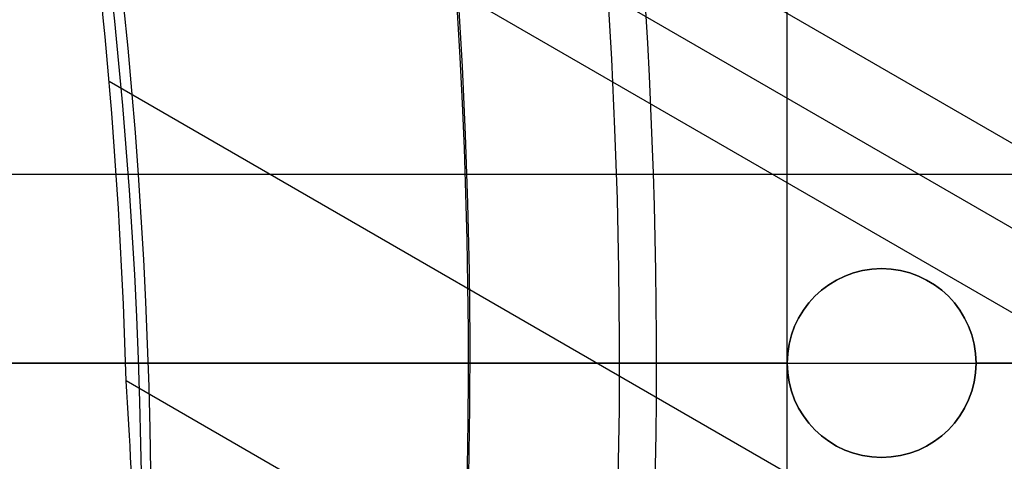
# Model space of a CAD drawing. Extents: x 16119 to 17321, y -6854 to -5812.
# Tile 37 of 68: x 16774.43 to 16784.86, y -6472.55 to -6467.87. Entities that reach past the tile are written whole.
import ezdxf

# ---------------------------------------------------------------- set-up
doc = ezdxf.new("R2010")
doc.units = 0
doc.layers.get('0').update_dxf_attribs({"linetype": 'CONTINUOUS'})
doc.layers.add('BLANCO_METALICO', color=7, linetype='CONTINUOUS')
doc.layers.add('COLOR', color=7, linetype='CONTINUOUS')

msp = doc.modelspace()

# ---------------------------------------------------------------- linework, layer by layer
for p, q in [((17309.19788249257, -6771.858420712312, 56.29548290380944), (16774.57063176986, -6463.19123358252, 56.29548290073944)), ((16774.7973753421, -6464.218909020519, 56.71842638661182), (17308.80957187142, -6772.530994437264, 56.71842638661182)), ((17308.42126124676, -6773.203568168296, 57.14136987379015), (16774.99994242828, -6465.232626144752, 57.14136987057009)), ((16775.38000064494, -6468.522907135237, 57.51170312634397), (17307.09154234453, -6775.506708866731, 57.51170312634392)), ((17305.76182343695, -6777.809849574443, 57.88203638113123), (16775.5601750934, -6471.697785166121, 57.88203637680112))]:
    msp.add_line(p, q)
at = {"extrusion": (0.1124755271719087, 0.1948133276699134, 0.9743700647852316)}
msp.add_lwpolyline([(-17751.20030889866, -2732.071003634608), (-17751.71085849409, -2731.762035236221), (-17752.21940430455, -2731.448370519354), (-17752.72588590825, -2731.130028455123), (-17753.23024307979, -2730.807029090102), (-17753.73241581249, -2730.479393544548), (-17754.23234434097, -2730.147144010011), (-17754.72996916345, -2729.810303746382), (-17755.22523106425, -2729.468897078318), (-17755.71807113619, -2729.122949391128), (-17756.20843080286, -2728.772487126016), (-17756.69625184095, -2728.417537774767), (-17757.18147640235, -2728.058129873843), (-17757.66404703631, -2727.694292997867), (-17758.14390671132, -2727.326057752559), (-17758.62099883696, -2726.953455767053), (-17759.09526728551, -2726.576519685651), (-17759.56665641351, -2726.195283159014), (-17760.03511108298, -2725.80978083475), (-17760.50057668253, -2725.420048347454), (-17760.96299914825, -2725.026122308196), (-17761.42232498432, -2724.62804029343), (-17761.87850128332, -2724.225840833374), (-17762.33147574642, -2723.81956339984), (-17762.78119670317, -2723.409248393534), (-17763.22761313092, -2722.994937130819), (-17763.6706746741, -2722.57667182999), (-17764.11033166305, -2722.154495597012), (-17764.54653513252, -2721.728452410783), (-17764.97923683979, -2721.298587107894), (-17765.40838928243, -2720.864945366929), (-17765.83394571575, -2720.427573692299), (-17766.25586016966, -2719.986519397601), (-17766.6740874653, -2719.541830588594), (-17767.08858323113, -2719.09355614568), (-17767.49930391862, -2718.641745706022), (-17767.90620681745, -2718.186449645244), (-17768.30925007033, -2717.727719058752), (-17768.70839268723, -2717.26560574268), (-17769.10359455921, -2716.800162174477), (-17769.49481647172, -2716.331441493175), (-17769.8820201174, -2715.859497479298), (-17770.26516810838, -2715.384384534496), (-17770.64422398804, -2714.906157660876), (-17771.01915224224, -2714.424872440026), (-17771.38991831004, -2713.940585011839), (-17771.75648859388, -2713.453352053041), (-17772.11883046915, -2712.963230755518), (-17772.47691229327, -2712.470278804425), (-17772.83070341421, -2711.974554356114), (-17773.18017417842, -2711.476116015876), (-17773.52529593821, -2710.975022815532), (-17773.86604105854, -2710.471334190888), (-17774.20238292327, -2709.965109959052), (-17774.53429594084, -2709.456410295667), (-17774.86175554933, -2708.945295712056), (-17775.18473822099, -2708.43182703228), (-17775.50322146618, -2707.916065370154), (-17775.81718383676, -2707.398072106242), (-17776.1266049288, -2706.877908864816), (-17776.43146538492, -2706.355637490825), (-17776.73174689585, -2705.83132002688), (-17777.02743220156, -2705.305018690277), (-17777.31850509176, -2704.776795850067), (-17777.60495040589, -2704.246714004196), (-17777.8867540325, -2703.714835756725), (-17778.16390290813, -2703.181223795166), (-17778.43638501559, -2702.645940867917), (-17778.70418938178, -2702.109049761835), (-17778.96730607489, -2701.57061327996), (-17779.22572620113, -2701.030694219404), (-17779.47944190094, -2700.489355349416), (-17779.72844634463, -2699.946659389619), (-17779.97273372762, -2699.402668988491), (-17780.21229926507, -2698.857446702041), (-17780.44713918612, -2698.311054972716), (-17780.67725072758, -2697.763556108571), (-17780.90263212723, -2697.21501226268), (-17781.12328261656, -2696.665485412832), (-17781.33920241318, -2696.115037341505), (-17781.55039271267, -2695.563729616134), (-17781.75685568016, -2695.011623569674), (-17781.95859444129, -2694.458780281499), (-17782.15561307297, -2693.905260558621), (-17782.34791659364, -2693.351124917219), (-17782.53551095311, -2692.796433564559), (-17782.7184030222, -2692.241246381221), (-17782.89660058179, -2691.685622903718), (-17783.07011231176, -2691.129622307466), (-17783.23894777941, -2690.573303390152), (-17783.40311742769, -2690.016724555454), (-17783.56263256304, -2689.459943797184), (-17783.71750534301, -2688.903018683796), (-17783.86774876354, -2688.346006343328), (-17784.01337664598, -2687.788963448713), (-17784.15440362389, -2687.231946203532), (-17784.29084512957, -2686.675010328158), (-17784.4227173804, -2686.118211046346), (-17784.55003736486, -2685.561603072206), (-17784.67282282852, -2685.005240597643), (-17784.79109225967, -2684.449177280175), (-17784.90486487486, -2683.893466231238), (-17785.0141606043, -2683.338160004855), (-17785.119000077, -2682.783310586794), (-17785.21940460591, -2682.228969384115), (-17785.31539617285, -2681.675187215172), (-17785.40699741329, -2681.122014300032), (-17785.49423160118, -2680.569500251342), (-17785.57712263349, -2680.017694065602), (-17785.65569501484, -2679.466644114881), (-17785.72997384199, -2678.916398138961), (-17785.79998478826, -2678.367003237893), (-17785.86575408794, -2677.81850586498), (-17785.9273085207, -2677.270951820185), (-17785.9846753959, -2676.724386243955), (-17786.03788253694, -2676.178853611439), (-17786.08695826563, -2675.634397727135), (-17786.13193138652, -2675.091061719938), (-17786.17283117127, -2674.54888803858), (-17786.20968734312, -2674.007918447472), (-17786.24253006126, -2673.468194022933), (-17786.2713899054, -2672.929755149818), (-17786.2962978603, -2672.392641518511), (-17786.31728530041, -2671.856892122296), (-17786.3343839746, -2671.322545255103), (-17786.34762599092, -2670.789638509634), (-17786.35704380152, -2670.258208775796), (-17786.36267018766, -2669.728292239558), (-17786.36453824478, -2669.199924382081), (-17786.36273902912, -2668.681383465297), (-17786.35732037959, -2668.161350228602), (-17786.3482510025, -2667.639858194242), (-17786.33549989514, -2667.116941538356), (-17786.31903635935, -2666.592635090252), (-17786.29883001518, -2666.066974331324), (-17786.27485081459, -2665.539995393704), (-17786.24706905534, -2665.011735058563), (-17786.2154553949, -2664.482230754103), (-17786.1799808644, -2663.95152055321), (-17786.14061688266, -2663.419643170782), (-17786.09733527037, -2662.886637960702), (-17786.05010826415, -2662.352544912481), (-17785.9989085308, -2661.817404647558), (-17785.94370918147, -2661.281258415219), (-17785.88448378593, -2660.744148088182), (-17785.82120638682, -2660.206116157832), (-17785.75385151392, -2659.667205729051), (-17785.68239419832, -2659.127460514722), (-17785.60680998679, -2658.586924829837), (-17785.52707495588, -2658.045643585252), (-17785.44316572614, -2657.503662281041), (-17785.35505947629, -2656.961026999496), (-17785.2627339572, -2656.417784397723), (-17785.16616750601, -2655.87398169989), (-17785.06533906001, -2655.329666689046), (-17784.96022817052, -2654.784887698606), (-17784.85081501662, -2654.239693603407), (-17784.73708041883, -2653.694133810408), (-17784.61900585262, -2653.148258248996), (-17784.49657346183, -2652.6021173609), (-17784.3697660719, -2652.055762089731), (-17784.23856720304, -2651.509243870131), (-17784.10296108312, -2650.96261461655), (-17783.96293266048, -2650.415926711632), (-17783.81846761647, -2649.869232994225), (-17783.66955237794, -2649.322586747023), (-17783.51617412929, -2648.776041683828), (-17783.35832082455, -2648.229651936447), (-17783.19598119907, -2647.683472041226), (-17783.02914478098, -2647.137556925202), (-17782.85780190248, -2646.591961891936), (-17782.68194371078, -2646.04674260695), (-17782.50156217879, -2645.501955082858), (-17782.31665011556, -2644.95765566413), (-17782.12720117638, -2644.413901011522), (-17781.93320987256, -2643.870748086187), (-17781.73467158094, -2643.328254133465), (-17781.53158255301, -2642.786476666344), (-17781.32393992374, -2642.245473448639), (-17781.11174172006, -2641.705302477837), (-17780.89498686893, -2641.166021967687), (-17780.67367520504, -2640.627690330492), (-17780.44780747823, -2640.090366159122), (-17780.21738536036, -2639.55410820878), (-17779.98241145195, -2639.018975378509), (-17779.74288928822, -2638.485026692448), (-17779.49882334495, -2637.952321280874), (-17779.25021904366, -2637.420918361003), (-17778.99708275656, -2636.890877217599), (-17778.73942181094, -2636.36225718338), (-17778.47724449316, -2635.835117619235), (-17778.21056005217, -2635.309517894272), (-17777.93937870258, -2634.785517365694), (-17777.66371162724, -2634.26317535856), (-17777.38357097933, -2633.742551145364), (-17777.09896988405, -2633.223703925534), (-17776.80992243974, -2632.7066928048), (-17776.5164437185, -2632.191576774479), (-17776.21854976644, -2631.678414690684), (-17775.91625760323, -2631.167265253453), (-17775.60958522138, -2630.658186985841), (-17775.29855158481, -2630.151238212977), (-17774.98317662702, -2629.646477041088), (-17774.66348124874, -2629.143961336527), (-17774.33948731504, -2628.643748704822), (-17774.01121765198, -2628.145896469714), (-17773.67869604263, -2627.650461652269), (-17773.34194722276, -2627.157500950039), (-17773.00099687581, -2626.667070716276), (-17772.65587162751, -2626.179226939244), (-17772.30659903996, -2625.694025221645), (-17771.95320760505, -2625.211520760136), (-17771.59572673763, -2624.731768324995), (-17771.23418676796, -2624.254822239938), (-17770.86861893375, -2623.780736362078), (-17770.49905537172, -2623.309564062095), (-17770.12552910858, -2622.841358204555), (-17769.74807405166, -2622.376171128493), (-17769.36672497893, -2621.914054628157), (-17768.98151752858, -2621.455059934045), (-17768.59248818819, -2620.999237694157), (-17768.19967428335, -2620.546637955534), (-17767.80311396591, -2620.097310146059), (-17767.40284620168, -2619.651303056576), (-17766.99891075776, -2619.208664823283), (-17766.59134818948, -2618.769442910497), (-17766.18019982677, -2618.333684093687), (-17765.7655077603, -2617.90143444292), (-17765.34731482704, -2617.472739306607), (-17764.9256645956, -2617.047643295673), (-17764.50060135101, -2616.62619026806), (-17764.07217007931, -2616.208423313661), (-17763.64041645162, -2615.794384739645), (-17763.20538680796, -2615.384116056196), (-17762.7671281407, -2614.977657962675), (-17762.3256880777, -2614.575050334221), (-17761.88111486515, -2614.176332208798), (-17761.43345735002, -2613.781541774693), (-17760.98276496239, -2613.390716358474), (-17760.52908769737, -2613.003892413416), (-17760.07247609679, -2612.6211055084), (-17759.61298123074, -2612.242390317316), (-17759.15065467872, -2611.867780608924), (-17758.68554851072, -2611.497309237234), (-17758.21771526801, -2611.131008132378), (-17757.74720794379, -2610.768908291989), (-17757.27407996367, -2610.411039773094), (-17756.79838516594, -2610.05743168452), (-17756.32017778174, -2609.708112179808), (-17755.83951241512, -2609.363108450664), (-17755.35644402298, -2609.022446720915), (-17754.87102789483, -2608.686152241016), (-17754.38331963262, -2608.354249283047), (-17753.89337513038, -2608.026761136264), (-17753.40125055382, -2607.703710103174), (-17752.90700231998, -2607.385117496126), (-17752.41068707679, -2607.071003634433)], dxfattribs=at)
at = {"extrusion": (0.1124755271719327, 0.1948133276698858, 0.9743700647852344)}
msp.add_lwpolyline([(-17750.28945111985, -2607.071003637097), (-17750.81052073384, -2607.37579482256), (-17751.32964040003, -2607.685445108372), (-17751.84674684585, -2607.999936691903), (-17752.36177696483, -2608.319250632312), (-17752.87466784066, -2608.643366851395), (-17753.38535677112, -2608.972264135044), (-17753.89378129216, -2609.305920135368), (-17754.39987920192, -2609.644311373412), (-17754.90358858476, -2609.987413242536), (-17755.40484783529, -2610.335200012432), (-17755.90359568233, -2610.687644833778), (-17756.39977121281, -2611.044719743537), (-17756.89331389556, -2611.406395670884), (-17757.38416360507, -2611.77264244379), (-17757.87226064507, -2612.143428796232), (-17758.35754577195, -2612.518722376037), (-17758.83996021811, -2612.898489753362), (-17759.31944571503, -2613.282696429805), (-17759.79594451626, -2613.671306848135), (-17760.26939942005, -2614.06428440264), (-17760.73975379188, -2614.461591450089), (-17761.20695158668, -2614.863189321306), (-17761.67093737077, -2615.269038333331), (-17762.13165634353, -2615.679097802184), (-17762.5890543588, -2616.093326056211), (-17763.04307794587, -2616.511680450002), (-17763.49367433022, -2616.934117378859), (-17763.94079145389, -2617.360592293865), (-17764.38437799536, -2617.791059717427), (-17764.82438338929, -2618.225473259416), (-17765.26075784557, -2618.663785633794), (-17765.69345236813, -2619.105948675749), (-17766.12241877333, -2619.551913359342), (-17766.54760970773, -2620.001629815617), (-17766.96897866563, -2620.455047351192), (-17767.38648000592, -2620.912114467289), (-17767.80006896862, -2621.372778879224), (-17768.20970169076, -2621.836987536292), (-17768.61533522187, -2622.304686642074), (-17769.01692753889, -2622.775821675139), (-17769.41443756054, -2623.250337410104), (-17769.8078251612, -2623.728177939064), (-17770.19705118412, -2624.209286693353), (-17770.58207745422, -2624.693606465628), (-17770.96286679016, -2625.181079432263), (-17771.33938301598, -2625.671647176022), (-17771.71159097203, -2626.165250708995), (-17772.07945652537, -2626.661830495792), (-17772.44294657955, -2627.161326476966), (-17772.80202908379, -2627.663678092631), (-17773.15667304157, -2628.168824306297), (-17773.50684851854, -2628.676703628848), (-17773.85252664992, -2629.187254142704), (-17774.19367964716, -2629.700413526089), (-17774.53028080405, -2630.21611907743), (-17774.86230450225, -2630.734307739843), (-17775.18972621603, -2631.254916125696), (-17775.51252251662, -2631.777880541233), (-17775.83067107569, -2632.303137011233), (-17776.14415066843, -2632.830621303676), (-17776.45294117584, -2633.360268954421), (-17776.7570235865, -2633.892015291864), (-17777.0563799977, -2634.425795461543), (-17777.35099361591, -2634.961544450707), (-17777.64084875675, -2635.499197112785), (-17777.92593084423, -2636.038688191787), (-17778.20622640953, -2636.579952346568), (-17778.48172308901, -2637.122924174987), (-17778.75240962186, -2637.667538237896), (-17779.01827584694, -2638.213729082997), (-17779.27931269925, -2638.76143126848), (-17779.53551220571, -2639.3105793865), (-17779.78686748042, -2639.861108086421), (-17780.03337271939, -2640.412952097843), (-17780.27502319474, -2640.966046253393), (-17780.51181524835, -2641.520325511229), (-17780.74374628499, -2642.075724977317), (-17780.97081476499, -2642.632179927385), (-17781.19302019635, -2643.189625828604), (-17781.41036312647, -2643.747998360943), (-17781.62284513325, -2644.307233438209), (-17781.8304688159, -2644.867267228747), (-17782.03323778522, -2645.4280361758), (-17782.23115665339, -2645.989477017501), (-17782.4242310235, -2646.551526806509), (-17782.61246747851, -2647.114122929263), (-17782.7958735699, -2647.677203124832), (-17782.97445780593, -2648.240705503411), (-17783.1482296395, -2648.80456856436), (-17783.31719945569, -2649.368731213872), (-17783.48137855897, -2649.933132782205), (-17783.64077916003, -2650.497713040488), (-17783.79541436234, -2651.062412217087), (-17783.94529814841, -2651.627171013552), (-17784.09044536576, -2652.191930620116), (-17784.23087171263, -2652.756632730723), (-17784.36659372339, -2653.321219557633), (-17784.49762875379, -2653.885633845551), (-17784.62399496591, -2654.449818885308), (-17784.74571131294, -2655.013718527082), (-17784.86279752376, -2655.577277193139), (-17784.97527408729, -2656.140439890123), (-17785.08316223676, -2656.703152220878), (-17785.18648393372, -2657.265360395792), (-17785.28526185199, -2657.827011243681), (-17785.37951936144, -2658.388052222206), (-17785.46928051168, -2658.948431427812), (-17785.55457001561, -2659.508097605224), (-17785.63541323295, -2660.067000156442), (-17785.71183615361, -2660.625089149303), (-17785.78386538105, -2661.182315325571), (-17785.8515281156, -2661.738630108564), (-17785.91485213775, -2662.293985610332), (-17785.9738657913, -2662.848334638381), (-17786.0285979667, -2663.40163070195), (-17786.07907808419, -2663.953828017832), (-17786.12533607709, -2664.504881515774), (-17786.16740237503, -2665.054746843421), (-17786.20530788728, -2665.60338037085), (-17786.23908398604, -2666.150739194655), (-17786.26876248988, -2666.696781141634), (-17786.29437564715, -2667.241464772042), (-17786.31595611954, -2667.784749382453), (-17786.3335369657, -2668.326595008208), (-17786.34715162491, -2668.866962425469), (-17786.35683390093, -2669.405813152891), (-17786.36261794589, -2669.943109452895), (-17786.36453824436, -2670.478814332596), (-17786.36278657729, -2670.990457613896), (-17786.35751139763, -2671.503554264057), (-17786.34868263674, -2672.01807209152), (-17786.33627050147, -2672.533978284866), (-17786.32024548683, -2673.051239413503), (-17786.30057838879, -2673.569821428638), (-17786.27724031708, -2674.089689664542), (-17786.25020270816, -2674.610808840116), (-17786.21943733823, -2675.133143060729), (-17786.18491633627, -2675.656655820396), (-17786.14661219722, -2676.181310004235), (-17786.10449779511, -2676.707067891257), (-17786.05854639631, -2677.233891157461), (-17786.00873167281, -2677.761740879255), (-17785.95502771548, -2678.2905775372), (-17785.89740904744, -2678.820361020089), (-17785.83585063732, -2679.351050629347), (-17785.77032791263, -2679.882605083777), (-17785.7008167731, -2680.414982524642), (-17785.627293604, -2680.94814052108), (-17785.54973528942, -2681.482036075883), (-17785.46811922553, -2682.016625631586), (-17785.38242333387, -2682.55186507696), (-17785.29262607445, -2683.087709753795), (-17785.19870645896, -2683.624114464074), (-17785.10064406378, -2684.16103347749), (-17784.99841904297, -2684.698420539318), (-17784.89201214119, -2685.236228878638), (-17784.78140470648, -2685.774411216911), (-17784.66657870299, -2686.312919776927), (-17784.54751672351, -2686.851706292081), (-17784.424202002, -2687.390722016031), (-17784.29661842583, -2687.929917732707), (-17784.16475054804, -2688.46924376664), (-17784.02858359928, -2689.008649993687), (-17783.88810349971, -2689.548085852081), (-17783.7432968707, -2690.087500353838), (-17783.59415104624, -2690.626842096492), (-17783.44065408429, -2691.166059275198), (-17783.28279477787, -2691.705099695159), (-17783.12056266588, -2692.243910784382), (-17782.95394804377, -2692.782439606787), (-17782.78294197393, -2693.320632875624), (-17782.60753629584, -2693.858436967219), (-17782.42772363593, -2694.395797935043), (-17782.24349741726, -2694.932661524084), (-17782.05485186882, -2695.468973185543), (-17781.86178203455, -2696.004678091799), (-17781.66428378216, -2696.539721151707), (-17781.46235381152, -2697.074047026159), (-17781.25598966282, -2697.607600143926), (-17781.04518972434, -2698.140324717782), (-17780.82995323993, -2698.672164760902), (-17780.61028031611, -2699.203064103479), (-17780.38617192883, -2699.732966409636), (-17780.15762992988, -2700.261815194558), (-17779.92465705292, -2700.789553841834), (-17779.68725691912, -2701.316125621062), (-17779.44543404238, -2701.841473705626), (-17779.19919383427, -2702.365541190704), (-17778.94854260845, -2702.888271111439), (-17778.69348758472, -2703.409606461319), (-17778.43403689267, -2703.929490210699), (-17778.17019957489, -2704.447865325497), (-17777.90198558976, -2704.964674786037), (-17777.62940581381, -2705.479861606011), (-17777.35247204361, -2705.993368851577), (-17777.07119699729, -2706.505139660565), (-17776.78559431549, -2707.015117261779), (-17776.49567856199, -2707.523244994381), (-17776.20146522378, -2708.029466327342), (-17775.90297071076, -2708.533724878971), (-17775.60021235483, -2709.035964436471), (-17775.29320840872, -2709.536128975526), (-17774.98197804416, -2710.034162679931), (-17774.6665413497, -2710.530009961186), (-17774.34691932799, -2711.023615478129), (-17774.02313389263, -2711.514924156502), (-17773.69520786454, -2712.003881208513), (-17773.3631649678, -2712.490432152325), (-17773.02702982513, -2712.974522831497), (-17772.68682795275, -2713.456099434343), (-17772.34258575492, -2713.935108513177), (-17771.9943305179, -2714.411497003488), (-17771.64209040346, -2714.885212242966), (-17771.28589444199, -2715.356201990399), (-17770.92577252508, -2715.824414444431), (-17770.56175539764, -2716.289798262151), (-17770.19387464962, -2716.752302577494), (-17769.82216270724, -2717.211877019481), (-17769.44665282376, -2717.668471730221), (-17769.06737906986, -2718.122037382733), (-17768.68437632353, -2718.572525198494), (-17768.29768025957, -2719.019886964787), (-17767.90732733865, -2719.46407505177), (-17767.51335479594, -2719.905042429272), (-17767.11580062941, -2720.342742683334), (-17766.71470358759, -2720.777130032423), (-17766.31010315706, -2721.208159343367), (-17765.90203954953, -2721.635786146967), (-17765.49055368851, -2722.059966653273), (-17765.0756871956, -2722.480657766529), (-17764.65748237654, -2722.897817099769), (-17764.23598220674, -2723.311402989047), (-17763.81123031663, -2723.721374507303), (-17763.3832709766, -2724.127691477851), (-17762.95214908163, -2724.530314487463), (-17762.51791013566, -2724.929204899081), (-17762.08060023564, -2725.324324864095), (-17761.64026605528, -2725.715637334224), (-17761.19695482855, -2726.103106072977), (-17760.75071433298, -2726.486695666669), (-17760.30159287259, -2726.866371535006), (-17759.84963926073, -2727.242099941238), (-17759.39490280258, -2727.613848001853), (-17758.93743327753, -2727.981583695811), (-17758.47728092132, -2728.34527587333), (-17758.01449640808, -2728.704894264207), (-17757.54913083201, -2729.060409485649), (-17757.08123568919, -2729.411793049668), (-17756.610862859, -2729.759017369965), (-17756.13806458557, -2730.102055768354), (-17755.66289345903, -2730.4408824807), (-17755.18540239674, -2730.775472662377), (-17754.70564462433, -2731.105802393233), (-17754.22367365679, -2731.431848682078), (-17753.73954327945, -2731.75358947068), (-17753.25330752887, -2732.071003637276)], dxfattribs=at)
at = {"extrusion": (0.112475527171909, 0.1948133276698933, 0.9743700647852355)}
msp.add_lwpolyline([(-17756.65049703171, -2607.07100363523), (-17757.12591185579, -2607.406121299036), (-17757.59907532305, -2607.745312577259), (-17758.06993828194, -2608.088554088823), (-17758.53845187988, -2608.435821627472), (-17759.00456757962, -2608.787090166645), (-17759.46823717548, -2609.142333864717), (-17759.92941280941, -2609.501526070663), (-17760.38804698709, -2609.864639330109), (-17760.84409259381, -2610.231645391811), (-17761.29750291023, -2610.602515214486), (-17761.74823162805, -2610.97721897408), (-17762.19623286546, -2611.355726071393), (-17762.64146118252, -2611.738005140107), (-17763.08387159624, -2612.124024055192), (-17763.52341959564, -2612.513749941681), (-17763.96006115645, -2612.907149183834), (-17764.39375275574, -2613.304187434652), (-17764.82445138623, -2613.704829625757), (-17765.25211457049, -2614.109039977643), (-17765.67670037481, -2614.516782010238), (-17766.09816742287, -2614.92801855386), (-17766.51647490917, -2615.342711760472), (-17766.93158261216, -2615.760823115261), (-17767.34345090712, -2616.182313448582), (-17767.75204077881, -2616.60714294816), (-17768.15731383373, -2617.035271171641), (-17768.55923231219, -2617.46665705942), (-17768.95775909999, -2617.90125894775), (-17769.35285773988, -2618.339034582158), (-17769.7444924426, -2618.779941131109), (-17770.13262809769, -2619.223935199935), (-17770.51723028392, -2619.670972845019), (-17770.89826527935, -2620.121009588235), (-17771.27570007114, -2620.574000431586), (-17771.64950236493, -2621.029899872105), (-17772.01964059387, -2621.48866191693), (-17772.38608392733, -2621.950240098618), (-17772.74880227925, -2622.414587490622), (-17773.10776631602, -2622.881656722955), (-17773.46294746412, -2623.351399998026), (-17773.81431791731, -2623.82376910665), (-17774.16185064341, -2624.298715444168), (-17774.5055193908, -2624.776190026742), (-17774.84529869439, -2625.256143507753), (-17775.18116388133, -2625.738526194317), (-17775.51309107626, -2626.223288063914), (-17775.84105720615, -2626.710378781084), (-17776.16504000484, -2627.199747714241), (-17776.48501801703, -2627.691343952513), (-17776.80097060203, -2628.185116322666), (-17777.11287793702, -2628.681013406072), (-17777.42072101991, -2629.178983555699), (-17777.72448167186, -2629.678974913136), (-17778.02414253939, -2630.180935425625), (-17778.31968709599, -2630.684812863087), (-17778.61109964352, -2631.190554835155), (-17778.89836531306, -2631.698108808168), (-17779.18147006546, -2632.207422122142), (-17779.46040069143, -2632.718442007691), (-17779.73514481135, -2633.23111560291), (-17780.00569087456, -2633.745389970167), (-17780.27202815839, -2634.261212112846), (-17780.53414676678, -2634.778528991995), (-17780.79203762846, -2635.297287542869), (-17781.04569249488, -2635.817434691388), (-17781.29510393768, -2636.338917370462), (-17781.54026534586, -2636.861682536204), (-17781.78117092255, -2637.385677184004), (-17782.01781568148, -2637.91084836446), (-17782.25019544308, -2638.437143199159), (-17782.47830683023, -2638.964508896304), (-17782.70214726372, -2639.492892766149), (-17782.92171495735, -2640.022242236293), (-17783.13700891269, -2640.552504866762), (-17783.34802891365, -2641.083628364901), (-17783.55477552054, -2641.615560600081), (-17783.75725006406, -2642.148249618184), (-17783.95545463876, -2642.681643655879), (-17784.14939209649, -2643.215691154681), (-17784.33906603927, -2643.750340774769), (-17784.52448081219, -2644.285541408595), (-17784.70564149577, -2644.821242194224), (-17784.88255389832, -2645.35739252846), (-17785.05522454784, -2645.893942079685), (-17785.22366068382, -2646.430840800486), (-17785.38787024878, -2646.968038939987), (-17785.54786187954, -2647.505487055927), (-17785.70364489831, -2648.04313602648), (-17785.85522930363, -2648.580937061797), (-17786.00262576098, -2649.118841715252), (-17786.14584559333, -2649.656801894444), (-17786.28490077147, -2650.19476987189), (-17786.4198039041, -2650.732698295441), (-17786.55056822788, -2651.270540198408), (-17786.6772075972, -2651.808249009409), (-17786.7997364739, -2652.345778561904), (-17786.91816991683, -2652.883083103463), (-17787.03252357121, -2653.420117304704), (-17787.14281365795, -2653.956836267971), (-17787.24905696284, -2654.493195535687), (-17787.3512708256, -2655.02915109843), (-17787.44947312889, -2655.564659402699), (-17787.54368228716, -2656.099677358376), (-17787.63391723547, -2656.634162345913), (-17787.72019741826, -2657.168072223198), (-17787.80254277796, -2657.701365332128), (-17787.88097374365, -2658.234000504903), (-17787.95551121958, -2658.765937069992), (-17788.02617657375, -2659.29713485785), (-17788.09299162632, -2659.827554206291), (-17788.15597863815, -2660.357155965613), (-17788.21516029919, -2660.88590150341), (-17788.27055971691, -2661.413752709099), (-17788.32220040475, -2661.940671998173), (-17788.3701062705, -2662.466622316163), (-17788.41430160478, -2662.991567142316), (-17788.45481106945, -2663.515470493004), (-17788.4916596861, -2664.038296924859), (-17788.52487282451, -2664.560011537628), (-17788.55447619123, -2665.08057997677), (-17788.58049581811, -2665.599968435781), (-17788.60295805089, -2666.118143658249), (-17788.62188953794, -2666.635072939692), (-17788.63731721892, -2667.150724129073), (-17788.64926831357, -2667.665065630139), (-17788.65777031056, -2668.178066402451), (-17788.66285095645, -2668.689695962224), (-17788.66453824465, -2669.199924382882), (-17788.66279076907, -2669.719173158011), (-17788.65752855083, -2670.239872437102), (-17788.64872209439, -2670.761990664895), (-17788.63634216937, -2671.285495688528), (-17788.6203598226, -2671.810354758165), (-17788.60074639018, -2672.336534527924), (-17788.57747350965, -2672.864001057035), (-17788.55051313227, -2673.392719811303), (-17788.51983753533, -2673.922655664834), (-17788.48541933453, -2674.453772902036), (-17788.4472314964, -2674.986035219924), (-17788.40524735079, -2675.519405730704), (-17788.35944060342, -2676.053846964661), (-17788.30978534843, -2676.589320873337), (-17788.25625608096, -2677.125788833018), (-17788.1988277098, -2677.663211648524), (-17788.13747556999, -2678.201549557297), (-17788.07217543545, -2678.740762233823), (-17788.00290353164, -2679.280808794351), (-17787.92963654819, -2679.821647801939), (-17787.85235165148, -2680.363237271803), (-17787.77102649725, -2680.905534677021), (-17787.68563924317, -2681.448496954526), (-17787.59616856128, -2681.992080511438), (-17787.50259365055, -2682.536241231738), (-17787.40489424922, -2683.080934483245), (-17787.30305064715, -2683.626115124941), (-17787.19704369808, -2684.171737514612), (-17787.08685483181, -2684.717755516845), (-17786.97246606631, -2685.264122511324), (-17786.85386001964, -2685.810791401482), (-17786.73101992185, -2686.357714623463), (-17786.60392962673, -2686.904844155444), (-17786.47257362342, -2687.452131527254), (-17786.33693704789, -2687.999527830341), (-17786.19700569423, -2688.546983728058), (-17786.05276602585, -2689.094449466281), (-17785.90420518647, -2689.641874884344), (-17785.75131101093, -2690.189209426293), (-17785.59407203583, -2690.736402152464), (-17785.43247750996, -2691.283401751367), (-17785.2665174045, -2691.830156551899), (-17785.09618242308, -2692.376614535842), (-17784.92146401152, -2692.922723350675), (-17784.74235436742, -2693.468430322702), (-17784.55884644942, -2694.013682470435), (-17784.37093398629, -2694.55842651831), (-17784.17861148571, -2695.102608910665), (-17783.98187424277, -2695.646175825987), (-17783.78071834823, -2696.189073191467), (-17783.57514069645, -2696.731246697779), (-17783.36513899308, -2697.272641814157), (-17783.15071176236, -2697.813203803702), (-17782.93185835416, -2698.352877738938), (-17782.7085789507, -2698.891608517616), (-17782.48087457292, -2699.429340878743), (-17782.2487470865, -2699.966019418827), (-17782.0121992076, -2700.501588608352), (-17781.77123450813, -2701.035992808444), (-17781.52585742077, -2701.569176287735), (-17781.27607324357, -2702.101083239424), (-17781.02188814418, -2702.631657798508), (-17780.76330916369, -2703.160844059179), (-17780.50034422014, -2703.688586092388), (-17780.23300211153, -2704.214827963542), (-17779.96129251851, -2704.739513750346), (-17779.68522600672, -2705.262587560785), (-17779.40481402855, -2705.783993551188), (-17779.12006892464, -2706.303675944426), (-17778.83100392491, -2706.821579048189), (-17778.53763314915, -2707.337647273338), (-17778.23997160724, -2707.851825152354), (-17777.93803519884, -2708.364057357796), (-17777.63184071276, -2708.874288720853), (-17777.32140582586, -2709.3824642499), (-17777.00674910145, -2709.888529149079), (-17776.68788998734, -2710.392428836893), (-17776.36484881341, -2710.894108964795), (-17776.03764678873, -2711.393515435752), (-17775.70630599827, -2711.890594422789), (-17775.37084939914, -2712.38529238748), (-17775.03130081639, -2712.877556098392), (-17774.68768493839, -2713.367332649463), (-17774.34002731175, -2713.854569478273), (-17773.98835433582, -2714.339214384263), (-17773.63269325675, -2714.82121554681), (-17773.27307216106, -2715.300521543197), (-17772.90951996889, -2715.777081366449), (-17772.5420664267, -2716.250844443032), (-17772.17074209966, -2716.721760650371), (-17771.7955783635, -2717.189780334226), (-17771.41660739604, -2717.654854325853), (-17771.03386216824, -2718.116933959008), (-17770.64737643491, -2718.575971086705), (-17770.25718472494, -2719.03191809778), (-17769.86332233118, -2719.484727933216), (-17769.46582529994, -2719.934354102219), (-17769.06473042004, -2720.380750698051), (-17768.66007521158, -2720.823872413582), (-17768.25189791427, -2721.263674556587), (-17767.84023747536, -2721.700113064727), (-17767.42513353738, -2722.133144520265), (-17767.00662642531, -2722.562726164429), (-17766.5847571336, -2722.988815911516), (-17766.15956731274, -2723.411372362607), (-17765.73109925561, -2723.830354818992), (-17765.29939588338, -2724.24572329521), (-17764.8645007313, -2724.65743853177), (-17764.42645793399, -2725.065462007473), (-17763.98531221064, -2725.469755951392), (-17763.54110884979, -2725.870283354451), (-17763.09389369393, -2726.267007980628), (-17762.64371312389, -2726.659894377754), (-17762.19061404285, -2727.048907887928), (-17761.73464386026, -2727.434014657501), (-17761.2758504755, -2727.815181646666), (-17760.81428226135, -2728.192376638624), (-17760.34998804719, -2728.565568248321), (-17759.88301710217, -2728.934725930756), (-17759.41341911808, -2729.299819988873), (-17758.94124419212, -2729.660821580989), (-17758.46654280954, -2730.017702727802), (-17757.98936582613, -2730.370436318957), (-17757.50976445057, -2730.718996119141), (-17757.02779022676, -2731.063356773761), (-17756.54349501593, -2731.403493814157), (-17756.0569309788, -2731.739383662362), (-17755.56815055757, -2732.071003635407)], dxfattribs=at)
at = {"extrusion": (0.1124755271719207, 0.1948133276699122, 0.9743700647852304)}
msp.add_lwpolyline([(-17757.40811450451, -2732.071003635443), (-17757.87404524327, -2731.733680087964), (-17758.33770464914, -2731.3924203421), (-17758.79904584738, -2731.047248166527), (-17759.25802227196, -2730.698188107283), (-17759.71458768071, -2730.345265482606), (-17760.1686961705, -2729.988506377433), (-17760.62030219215, -2729.627937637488), (-17761.06936056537, -2729.263586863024), (-17761.51582649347, -2728.895482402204), (-17761.95965557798, -2728.52365334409), (-17762.40080383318, -2728.148129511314), (-17762.83922770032, -2727.76894145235), (-17763.27488406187, -2727.386120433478), (-17763.70773025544, -2726.999698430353), (-17764.1377240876, -2726.609708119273), (-17764.56482384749, -2726.216182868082), (-17764.9889883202, -2725.819156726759), (-17765.4101768, -2725.41866441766), (-17765.82834910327, -2725.014741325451), (-17766.2434655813, -2724.607423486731), (-17766.65548713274, -2724.196747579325), (-17767.0643752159, -2723.7827509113), (-17767.47009186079, -2723.36547140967), (-17767.87259968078, -2722.944947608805), (-17768.27186188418, -2722.521218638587), (-17768.66784228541, -2722.09432421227), (-17769.06050531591, -2721.66430461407), (-17769.44981603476, -2721.231200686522), (-17769.83574013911, -2720.795053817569), (-17770.21824397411, -2720.355905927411), (-17770.59729454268, -2719.913799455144), (-17770.97285951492, -2719.468777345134), (-17771.34490723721, -2719.020883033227), (-17771.71340674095, -2718.570160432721), (-17772.07832775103, -2718.116653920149), (-17772.4396406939, -2717.660408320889), (-17772.79731670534, -2717.20146889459), (-17773.15132763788, -2716.739881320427), (-17773.50164606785, -2716.27569168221), (-17773.84824530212, -2715.808946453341), (-17774.19109938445, -2715.33969248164), (-17774.53018310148, -2714.867976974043), (-17774.86547198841, -2714.393847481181), (-17775.19694233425, -2713.917351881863), (-17775.52457118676, -2713.438538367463), (-17775.84833635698, -2712.957455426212), (-17776.16821642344, -2712.474151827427), (-17776.48419073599, -2711.98867660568), (-17776.79623941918, -2711.501079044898), (-17777.10434337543, -2711.011408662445), (-17777.40848428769, -2710.519715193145), (-17777.70864462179, -2710.026048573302), (-17778.00480762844, -2709.530458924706), (-17778.29695734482, -2709.032996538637), (-17778.58507859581, -2708.533711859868), (-17778.86915699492, -2708.032655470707), (-17779.14917894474, -2707.529878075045), (-17779.42513163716, -2707.025430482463), (-17779.69700305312, -2706.519363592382), (-17779.96478196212, -2706.011728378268), (-17780.22845792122, -2705.502575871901), (-17780.48802127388, -2704.991957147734), (-17780.74346314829, -2704.479923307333), (-17780.99477545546, -2703.966525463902), (-17781.24195088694, -2703.45181472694), (-17781.48498291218, -2702.935842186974), (-17781.72386577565, -2702.418658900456), (-17781.95859449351, -2701.900315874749), (-17782.18916485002, -2701.380864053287), (-17782.41557339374, -2700.860354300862), (-17782.63781743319, -2700.338837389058), (-17782.85589503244, -2699.816363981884), (-17783.06980500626, -2699.292984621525), (-17783.27954691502, -2698.768749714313), (-17783.48512105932, -2698.24370951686), (-17783.68652847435, -2697.717914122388), (-17783.88377092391, -2697.191413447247), (-17784.07685089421, -2696.664257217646), (-17784.26577158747, -2696.13649495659), (-17784.45053691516, -2695.608175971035), (-17784.63115149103, -2695.079349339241), (-17784.80762062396, -2694.550063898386), (-17784.97995031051, -2694.020368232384), (-17785.14814722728, -2693.490310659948), (-17785.312218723, -2692.959939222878), (-17785.47217281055, -2692.429301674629), (-17785.62801815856, -2691.898445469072), (-17785.77976408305, -2691.367417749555), (-17785.92742053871, -2690.836265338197), (-17786.07099811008, -2690.305034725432), (-17786.21050800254, -2689.773772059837), (-17786.34596203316, -2689.242523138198), (-17786.47737262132, -2688.711333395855), (-17786.60475277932, -2688.180247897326), (-17786.72811610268, -2687.649311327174), (-17786.84747676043, -2687.118567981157), (-17786.96284948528, -2686.588061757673), (-17787.07424956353, -2686.057836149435), (-17787.18169282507, -2685.527934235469), (-17787.28519563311, -2684.998398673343), (-17787.38477487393, -2684.469271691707), (-17787.48044794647, -2683.940595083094), (-17787.57223275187, -2683.412410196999), (-17787.66014768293, -2682.884757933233), (-17787.74421161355, -2682.357678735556), (-17787.82444388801, -2681.831212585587), (-17787.90086431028, -2681.305398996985), (-17787.9734931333, -2680.780277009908), (-17788.04235104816, -2680.255885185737), (-17788.10745917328, -2679.732261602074), (-17788.16883904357, -2679.20944384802), (-17788.22651259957, -2678.687469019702), (-17788.28050217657, -2678.166373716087), (-17788.3308304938, -2677.646194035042), (-17788.37752064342, -2677.126965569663), (-17788.4205960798, -2676.608723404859), (-17788.4600806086, -2676.09150211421), (-17788.49599837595, -2675.575335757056), (-17788.52837385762, -2675.06025787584), (-17788.55723184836, -2674.546301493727), (-17788.58259745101, -2674.033499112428), (-17788.60449606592, -2673.521882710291), (-17788.62295338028, -2673.011483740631), (-17788.63799535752, -2672.502333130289), (-17788.64964822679, -2671.994461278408), (-17788.65793847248, -2671.487898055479), (-17788.66289282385, -2670.982672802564), (-17788.66453824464, -2670.478814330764), (-17788.66274545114, -2669.952875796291), (-17788.65734650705, -2669.42544960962), (-17788.64831076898, -2668.896568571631), (-17788.63560787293, -2668.366266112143), (-17788.61920774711, -2667.834576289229), (-17788.59908062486, -2667.301533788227), (-17788.57519705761, -2666.767173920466), (-17788.54752792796, -2666.231532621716), (-17788.51604446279, -2665.694646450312), (-17788.48071824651, -2665.156552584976), (-17788.44152123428, -2664.617288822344), (-17788.39842576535, -2664.076893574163), (-17788.35140457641, -2663.535405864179), (-17788.30043081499, -2662.992865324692), (-17788.2454780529, -2662.449312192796), (-17788.18652029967, -2661.904787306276), (-17788.12353201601, -2661.35933209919), (-17788.0564881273, -2660.812988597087), (-17787.98536403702, -2660.265799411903), (-17787.91013564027, -2659.717807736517), (-17787.83077933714, -2659.169057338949), (-17787.74727204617, -2658.61959255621), (-17787.65959121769, -2658.069458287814), (-17787.56771484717, -2657.518699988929), (-17787.47162148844, -2656.967363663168), (-17787.37129026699, -2656.415495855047), (-17787.26670089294, -2655.863143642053), (-17787.15783367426, -2655.31035462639), (-17787.04466952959, -2654.757176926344), (-17786.92719000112, -2654.203659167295), (-17786.80537726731, -2653.649850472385), (-17786.67921415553, -2653.095800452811), (-17786.54868415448, -2652.541559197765), (-17786.41377142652, -2651.98717726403), (-17786.27446081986, -2651.432705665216), (-17786.13073788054, -2650.878195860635), (-17785.98258886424, -2650.323699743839), (-17785.83000074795, -2649.769269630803), (-17785.67296124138, -2649.21495824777), (-17785.51145879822, -2648.660818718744), (-17785.34548262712, -2648.106904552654), (-17785.1750227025, -2647.553269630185), (-17785.00006977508, -2646.999968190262), (-17784.82061538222, -2646.447054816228), (-17784.63665185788, -2645.894584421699), (-17784.44817234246, -2645.342612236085), (-17784.25517079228, -2644.791193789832), (-17784.05764198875, -2644.240384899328), (-17783.8555815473, -2643.69024165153), (-17783.64898592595, -2643.140820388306), (-17783.43785243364, -2642.592177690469), (-17783.2221792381, -2642.044370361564), (-17783.00196537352, -2641.497455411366), (-17782.77721074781, -2640.951490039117), (-17782.54791614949, -2640.406531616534), (-17782.31408325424, -2639.862637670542), (-17782.07571463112, -2639.3198658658), (-17781.83281374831, -2638.778273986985), (-17781.58538497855, -2638.23791992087), (-17781.33343360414, -2637.698861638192), (-17781.0769658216, -2637.161157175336), (-17780.8159887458, -2636.624864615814), (-17780.55051041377, -2636.090042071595), (-17780.28053978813, -2635.556747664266), (-17780.00608675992, -2635.025039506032), (-17779.72716215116, -2634.494975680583), (-17779.4437777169, -2633.966614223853), (-17779.15594614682, -2633.440013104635), (-17778.86368106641, -2632.915230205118), (-17778.56699703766, -2632.392323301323), (-17778.26590955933, -2631.87135004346), (-17777.9604350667, -2631.352367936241), (-17777.65059093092, -2630.835434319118), (-17777.33639545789, -2630.320606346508), (-17777.01786788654, -2629.807940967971), (-17776.69502838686, -2629.297494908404), (-17776.36789805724, -2628.789324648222), (-17776.0364989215, -2628.283486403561), (-17775.7008539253, -2627.780036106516), (-17775.36098693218, -2627.27902938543), (-17775.01692271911, -2626.780521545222), (-17774.6686869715, -2626.284567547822), (-17774.3163062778, -2625.791221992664), (-17773.95980812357, -2625.300539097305), (-17773.59922088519, -2624.812572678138), (-17773.23457382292, -2624.327376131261), (-17772.86589707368, -2623.845002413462), (-17772.49322164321, -2623.365504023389), (-17772.11657939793, -2622.888932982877), (-17771.73600305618, -2622.415340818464), (-17771.35152617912, -2621.944778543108), (-17770.96318316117, -2621.477296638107), (-17770.57100921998, -2621.012945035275), (-17770.17504038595, -2620.551773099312), (-17769.77531349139, -2620.093829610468), (-17769.37186615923, -2619.639162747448), (-17768.96473679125, -2619.187820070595), (-17768.55396455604, -2618.739848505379), (-17768.13958937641, -2618.295294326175), (-17767.72165191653, -2617.854203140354), (-17767.30019356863, -2617.416619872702), (-17766.87525643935, -2616.982588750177), (-17766.44688333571, -2616.552153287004), (-17766.01511775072, -2616.125356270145), (-17765.5800038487, -2615.702239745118), (-17765.14158645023, -2615.282845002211), (-17764.69991101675, -2614.867212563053), (-17764.25502363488, -2614.455382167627), (-17763.8069710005, -2614.047392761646), (-17763.35580040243, -2613.643282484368), (-17762.9015597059, -2613.243088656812), (-17762.44429733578, -2612.846847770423), (-17761.98406225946, -2612.454595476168), (-17761.52090396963, -2612.066366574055), (-17761.05487246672, -2611.682195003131), (-17760.58601824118, -2611.30211383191), (-17760.11439225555, -2610.92615524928), (-17759.64004592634, -2610.554350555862), (-17759.16303110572, -2610.186730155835), (-17758.68340006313, -2609.823323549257), (-17758.20120546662, -2609.464159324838), (-17757.71650036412, -2609.109265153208), (-17757.22933816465, -2608.758667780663), (-17756.73977261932, -2608.412393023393), (-17756.24785780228, -2608.070465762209), (-17755.75364809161, -2607.732909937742), (-17755.25719815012, -2607.399748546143), (-17754.75856290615, -2607.07100363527)], dxfattribs=at)
at = {"extrusion": (0, 0, -1)}
for centre, radius, start, end in [((-16719.67974614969, -6471.509358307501, -89.37470231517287), 70.9424557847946, 329.9999999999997, 149.9999999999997), ((-16719.67974614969, -6471.509358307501, -46.50000292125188), 70.9424557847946, 329.9999999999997, 149.9999999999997), ((-16719.67974614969, -6471.509358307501, -89.37470231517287), 70.94245578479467, 149.9999999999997, 329.9999999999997), ((-16719.67974614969, -6471.509358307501, -46.50000292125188), 70.94245578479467, 149.9999999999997, 329.9999999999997), ((-16719.67974614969, -6471.509358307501, -88.12500292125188), 52.09123273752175, 149.999999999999, 329.999999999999)]:
    msp.add_arc(centre, radius, start, end, dxfattribs=at)
for centre, radius, start, end in [((16719.67974614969, -6471.509358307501, 89.37470231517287), 73.2424557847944, 30.00000000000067, 210.0000000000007), ((16719.67974619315, -6471.509358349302, 88.63012703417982), 71.44457953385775, 30.00000004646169, 209.9999999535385), ((16719.67974614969, -6471.509358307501, 89.05580518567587), 71.21139006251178, 29.99999999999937, 209.9999999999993), ((16719.67974614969, -6471.509358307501, 89.37470231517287), 73.2424557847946, 210.0000000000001, 30.00000000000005), ((16719.67974614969, -6471.509358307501, 68.68735261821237), 73.24245578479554, 331.1712667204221, 30.0000000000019), ((16719.67974613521, -6471.509358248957, 88.63012703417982), 71.44457953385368, 210.0000000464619, 29.99999995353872), ((16719.67974614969, -6471.509358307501, 89.05580518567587), 71.21139006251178, 209.9999999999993, 29.99999999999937), ((16719.67974614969, -6471.509358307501, 67.93735261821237), 70.94245578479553, 333.8364589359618, 29.99999999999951), ((16719.67974614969, -6471.509358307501, 46.50000292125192), 71.7424557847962, 300.0000653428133, 7.499999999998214)]:
    msp.add_arc(centre, radius, start, end)
at = {"extrusion": (-0.1124755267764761, -0.1948133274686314, -0.9743700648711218)}
msp.add_arc((17716.14472967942, -2669.542230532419, -684.4655113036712), 56.00000464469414, 302.392365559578, 332.2855001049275, dxfattribs=at)
at = {"extrusion": (0.1124755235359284, 0.1948134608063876, 0.9743700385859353)}
msp.add_arc((-17716.14558307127, -2669.536823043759, 683.6396829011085), 56.0000000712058, 207.7144765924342, 237.6076173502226, dxfattribs=at)
at = {"extrusion": (0.0689608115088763, 0.1194436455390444, 0.9904431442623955)}
msp.add_arc((-17715.90087898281, -2719.27859017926, 441.181933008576), 56.22568575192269, 211.3648288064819, 218.0244036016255, dxfattribs=at)
at = {"extrusion": (0.2391348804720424, 0.4141937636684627, 0.8782129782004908)}
msp.add_arc((-17713.35895537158, -2386.693863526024, 1381.917469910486), 58.68091532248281, 208.5344351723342, 210.519182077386, dxfattribs=at)
at = {"layer": 'BLANCO_METALICO'}
for p, q in [((16782.56435821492, -6471.5093583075, 190.1470783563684), (16782.56435821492, -6467.509358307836, 190.1470783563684)), ((16772.80162248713, -6469.509358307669, 190.1470783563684), (16794.56435821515, -6469.509358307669, 190.1470783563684)), ((16783.56435821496, -6470.509358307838, 184.6470783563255), (16783.56435821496, -6470.509358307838, 190.147078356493)), ((16773.06435821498, -6471.509358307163, 184.6470783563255), (16782.56435821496, -6471.509358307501, 184.6470783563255)), ((16782.56435821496, -6471.509358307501, 190.147078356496), (16773.56531152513, -6471.509358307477, 190.1470783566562)), ((16782.56435821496, -6471.509358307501, 184.6470783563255), (16782.56435821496, -6471.509358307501, 190.147078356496)), ((16782.56435821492, -6475.509358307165, 190.1470783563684), (16782.56435821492, -6471.509358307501, 190.1470783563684)), ((16784.56435821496, -6471.509358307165, 184.6470783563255), (16784.56435821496, -6471.509358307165, 190.1470783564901)), ((16790.56435821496, -6471.509358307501, 190.147078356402), (16784.56435821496, -6471.509358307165, 190.1470783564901)), ((16784.56435821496, -6471.509358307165, 184.6470783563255), (16790.56435821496, -6471.509358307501, 184.6470783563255)), ((16783.56435821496, -6472.509358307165, 184.6470783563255), (16783.56435821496, -6472.509358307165, 190.1470783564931))]:
    msp.add_line(p, q, dxfattribs=at)
at = {"layer": 'BLANCO_METALICO', "extrusion": (0, 1, 0)}
for points in [[(-16819.17948292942, 168.5309014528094, 0.4142135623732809), (-16817.87948292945, 167.2309014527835), (-16745.17948292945, 167.2309014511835, 0.4142135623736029), (-16744.67948292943, 167.7309014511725), (-16744.67948292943, 168.0309014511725)], [(-16744.67948292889, 168.0309014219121), (-16817.87948292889, 168.0309014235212, -0.4142135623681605), (-16818.37948292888, 168.5309014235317), (-16818.37948292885, 170.0309014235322)]]:
    msp.add_lwpolyline(points, format="xyb", dxfattribs=at)
at = {"layer": 'BLANCO_METALICO', "extrusion": (0, 0, -1)}
for centre, radius, start, end in [((-16719.67948292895, -6471.509358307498, -171.6470783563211), 99.0999999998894, 359.9999999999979, 180.0000000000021), ((-16719.67948292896, -6471.509358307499, -170.0309014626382), 98.69999999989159, 359.9999999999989, 180.0000000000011), ((-16719.67948292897, -6471.509358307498, -168.5309014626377), 98.6999999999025, 359.9999999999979, 180.0000000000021), ((-16719.67948292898, -6471.509358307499, -168.0309014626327), 98.19999999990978, 359.9999999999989, 180.0000000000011), ((-16719.67948292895, -6471.509358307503, -171.6470783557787), 99.49999999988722, 1.047441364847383e-12, 179.9999999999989), ((-16719.67948292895, -6471.509358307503, -170.8389899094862), 99.49999999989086, 1.047441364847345e-12, 179.9999999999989), ((-16719.67948292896, -6471.509358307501, -169.2809014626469), 99.49999999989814, 0, 180), ((-16719.67948292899, -6471.509358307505, -167.2309014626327), 98.19999999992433, 2.122615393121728e-12, 179.9999999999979), ((-16783.56435821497, -6471.509358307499, -184.6470783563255), 1.000000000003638, 359.9999999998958, 179.9999999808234), ((-16719.67948292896, -6471.509358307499, -171.6470783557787), 99.49999999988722, 180.0000000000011, 359.9999999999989), ((-16719.67948292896, -6471.509358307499, -170.8389899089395), 99.49999999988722, 180.0000000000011, 359.9999999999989), ((-16719.67948292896, -6471.509358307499, -169.280901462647), 99.49999999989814, 180.0000000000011, 359.9999999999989), ((-16719.67948292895, -6471.509358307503, -171.6470783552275), 99.09999999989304, 179.9999999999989, 1.05166918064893e-12), ((-16719.67948292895, -6471.509358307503, -170.0309014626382), 98.69999999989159, 179.9999999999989, 1.055931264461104e-12), ((-16719.67948292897, -6471.509358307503, -168.5309014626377), 98.69999999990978, 179.9999999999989, 1.05593126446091e-12), ((-16719.67948292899, -6471.509358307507, -167.2309014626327), 98.19999999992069, 179.9999999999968, 3.18392308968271e-12), ((-16719.67948292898, -6471.509358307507, -168.0309014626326), 98.19999999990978, 179.9999999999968, 3.183923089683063e-12), ((-16783.56435821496, -6471.509358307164, -184.6470783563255), 1, 180.0000000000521, 359.9999999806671)]:
    msp.add_arc(centre, radius, start, end, dxfattribs=at)
at = {"layer": 'BLANCO_METALICO'}
for centre, radius, start, end in [((16719.67948292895, -6471.509358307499, 170.030901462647), 99.49999999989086, 359.9999999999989, 180.0000000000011), ((16719.67948292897, -6471.509358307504, 168.5309014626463), 99.49999999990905, 1.57116204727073e-12, 179.9999999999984), ((16719.67948292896, -6471.509358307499, 171.6470783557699), 98.69999999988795, 359.9999999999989, 180.0000000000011), ((16719.67948292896, -6471.509358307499, 170.8389899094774), 98.69999999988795, 359.9999999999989, 180.0000000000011), ((16783.56435821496, -6471.509358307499, 190.147078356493), 1, 1.912444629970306e-08, 180.0000000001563), ((16719.67948292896, -6471.509358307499, 170.030901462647), 99.4999999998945, 180.0000000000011, 359.9999999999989), ((16719.67948292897, -6471.509358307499, 168.5309014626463), 99.49999999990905, 180.0000000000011, 359.9999999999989), ((16719.67948292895, -6471.509358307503, 171.6470783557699), 98.69999999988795, 179.9999999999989, 1.055931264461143e-12), ((16719.67948292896, -6471.509358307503, 170.8389899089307), 98.69999999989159, 179.9999999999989, 1.055931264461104e-12), ((16783.56435821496, -6471.509358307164, 190.147078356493), 1, 180.0000000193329, 359.9999999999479)]:
    msp.add_arc(centre, radius, start, end, dxfattribs=at)
at = {"layer": 'COLOR'}
msp.add_line((16646.67974648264, -6471.509375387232, 43.50000292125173), (16792.67976008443, -6471.509375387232, 43.50000292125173), dxfattribs=at)
at = {"layer": 'COLOR', "extrusion": (0, 0, -1)}
for centre, radius, start, end in [((-16719.67975328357, -6471.509375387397, 10.54089386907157), 152.392098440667, 333.3815781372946, 153.3815781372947), ((-16719.67975328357, -6471.509375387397, -18.68835025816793), 83.81579491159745, 333.3815781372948, 153.3815781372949), ((-16719.67975328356, -6471.509375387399, -43.50000292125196), 72.9999999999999, 63.38157813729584, 243.3815781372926), ((-16719.67975328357, -6471.509375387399, -33.3991820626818), 73.00000000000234, 63.38157813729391, 243.3815781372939), ((-16719.67975328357, -6471.509375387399, -43.50000292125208), 75.0000000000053, 63.38157813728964, 243.381578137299), ((-16719.67975328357, -6471.509375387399, -32.97295255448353), 75.00000000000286, 63.38157813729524, 243.3815781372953), ((-16719.67975328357, -6471.509375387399, -43.50000292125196), 73.00000000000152, 63.38157813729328, 243.3815781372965), ((-16719.67975328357, -6471.509375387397, 10.54089386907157), 152.3920984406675, 153.3815781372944, 333.3815781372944), ((-16719.67975328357, -6471.509375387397, -18.68835025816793), 83.81579491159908, 153.3815781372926, 333.3815781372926), ((-16719.67975328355, -6471.509375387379, -26.2000005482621), 61.09154780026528, 153.3815781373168, 333.3815781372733), ((-16719.68785563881, -6471.505332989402, -28.2000005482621), 59.50000000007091, 153.3815781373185, 333.3815781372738), ((-16719.68785563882, -6471.50533298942, -27.2000005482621), 59.50000000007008, 153.3815781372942, 333.3815781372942), ((-16719.67975328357, -6471.509375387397, -17.30945272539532), 81.95014076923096, 172.6204435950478, 224.1235438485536)]:
    msp.add_arc(centre, radius, start, end, dxfattribs=at)
at = {"layer": 'COLOR'}
for centre, radius, start, end in [((16719.67975328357, -6471.509375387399, -35.79999945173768), 153, 26.61842186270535, 206.618421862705), ((16719.67975328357, -6471.509375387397, -11.46081713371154), 152.9999999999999, 26.61842186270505, 206.6184218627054), ((16719.67975328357, -6471.509375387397, -23.63040829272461), 153.0000000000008, 26.61842186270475, 206.6184218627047), ((16719.67975328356, -6471.509375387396, -10.90949982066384), 152.8342956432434, 26.61842186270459, 206.6184218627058), ((16719.67975328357, -6471.509375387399, -35.79999945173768), 150, 26.61842186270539, 206.618421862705), ((16719.67975328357, -6471.509375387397, -11.46081713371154), 153, 206.6184218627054, 26.61842186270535), ((16719.67975328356, -6471.509375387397, -35.79999945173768), 153, 206.6184218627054, 26.61842186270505), ((16719.67975328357, -6471.509375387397, -23.63040829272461), 153.0000000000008, 206.618421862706, 26.61842186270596), ((16719.67975328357, -6471.509375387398, -10.90949982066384), 152.8342956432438, 206.6184218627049, 26.6184218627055), ((16719.67975328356, -6471.509375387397, -35.79999945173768), 150, 206.6184218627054, 26.61842186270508), ((16719.6797532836, -6471.50937538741, 22.44590218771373), 74.99999999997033, 296.618421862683, 26.61842186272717), ((16719.68785563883, -6471.505332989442, 26.2000005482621), 59.50000000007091, 206.6184218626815, 26.61842186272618), ((16719.67975328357, -6471.509375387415, 30.30000054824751), 61.5000000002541, 343.4580618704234, 24.78462892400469), ((16719.67975328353, -6471.509375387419, 28.20000054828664), 61.50000000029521, 343.4580618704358, 24.78462892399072), ((16719.67975328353, -6471.509375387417, 29.25000054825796), 61.50000000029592, 343.4580618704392, 24.78462892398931)]:
    msp.add_arc(centre, radius, start, end, dxfattribs=at)

doc.saveas('drawing.dxf')
